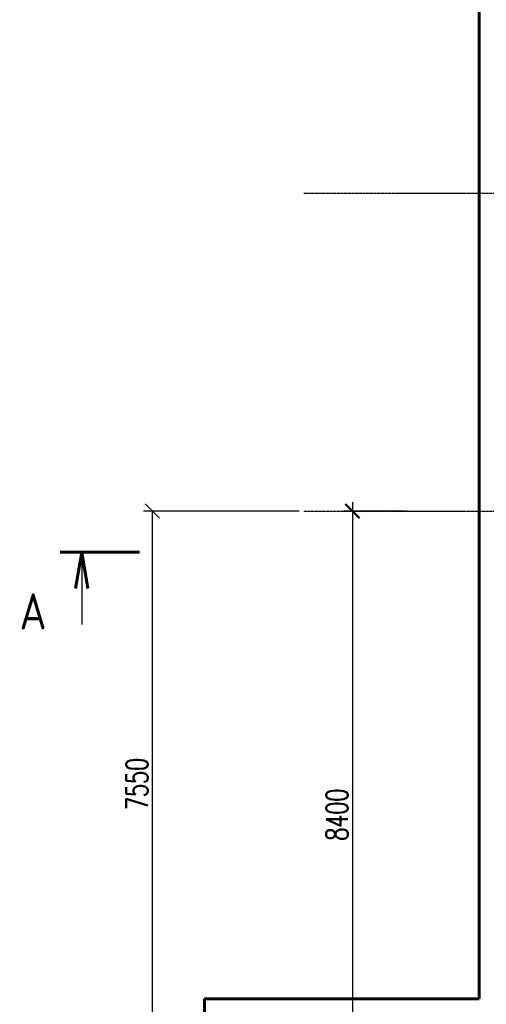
# Model space of a CAD drawing. Header units: millimetres. Extents: x 42975 to 708721, y 118172 to 172014.
# Tile 13 of 256: x 304466 to 310925, y 136414 to 150035. Entities that reach past the tile are written whole.
import ezdxf

# ---------------------------------------------------------------- set-up
doc = ezdxf.new("R2010")
doc.units = ezdxf.units.MM
doc.linetypes.add('осевая', pattern=[50.8, 31.75, -6.35, 6.35, -6.35])
doc.layers.get('Defpoints').update_dxf_attribs({"color": 8})
doc.layers.add('ГТО-2_Бетон_060', color=3, linetype='Continuous', lineweight=60)
doc.layers.add('ГТО-2_Оси_025', color=6, linetype='осевая', lineweight=25)
doc.layers.add('ОЗИМ_Размеры', color=7, linetype='Continuous')
doc.styles.add('RomanS', font='romans.shx', dxfattribs={"width": 0.7})
doc.dimstyles.new('M100', dxfattribs={"dimscale": 100, "dimtxt": 3, "dimasz": 2, "dimexe": 1.25, "dimexo": 0.625, "dimtad": 3, "dimtoh": 1, "dimdec": 0, "dimtxsty": 'RomanS', "dimblk": 'OBLIQUE', "dimcen": 3, "dimclrt": 2, "dimaunit": 1, "dimadec": 4, "dimazin": 0, "dimtfac": 1, "dimtdec": 0, "dimtmove": 0, "dimatfit": 3, "dimfxl": 1, "dimtfill": 1, "dimarcsym": 0})
doc.dimstyles.new('MOSOBL 1-100 (мм)', dxfattribs={"dimscale": 100, "dimtxt": 3, "dimasz": 2, "dimexe": 1.25, "dimexo": 0.625, "dimtad": 1, "dimdec": 0, "dimzin": 9, "dimtxsty": 'RomanS', "dimblk": 'ARCHTICK', "dimcen": 2.5, "dimdle": 1.25, "dimclrd": 7, "dimclre": 7, "dimclrt": 2, "dimadec": 0, "dimazin": 0, "dimtfac": 1, "dimtdec": 0, "dimtmove": 1, "dimatfit": 3, "dimfxl": 1, "dimtfill": 1, "dimlwd": 25, "dimlwe": 25, "dimarcsym": 0})

# ---------------------------------------------------------------- blocks, each defined once
blk = doc.blocks.new('Сечен_Верх_Право_Лист')
at = {"color": 7, "linetype": 'Continuous', "lineweight": 25}
blk.add_line((11.94, 0), (11.94, 10), dxfattribs=at)
at = {"color": 3, "linetype": 'Continuous', "lineweight": 60}
for p, q in [((11.94, 0), (11.11, 5)), ((11.94, 0), (12.78, 5)), ((14.94, 0), (3.94, 0))]:
    blk.add_line(p, q, dxfattribs=at)
at = {"color": 3, "linetype": 'Continuous', "lineweight": 60, "ltscale": 0.01, "style": 'RomanS', "width": 0.8, "flags": 8}
blk.add_attdef('СЕЧ', (16.55, 5.68), '', height=5, dxfattribs=at)
at = {"color": 2, "linetype": 'Continuous', "lineweight": 35, "ltscale": 0.01, "style": 'RomanS', "width": 0.8, "flags": 8}
blk.add_attdef('ЛИСТ', (22.46, 5.64), '', height=4, dxfattribs=at)
blk = doc.blocks.new('_Oblique')
at = {"color": 0, "linetype": 'ByBlock', "lineweight": -2}
blk.add_line((-0.5, -0.5), (0.5, 0.5), dxfattribs=at)
blk = doc.blocks.new('*D88')
at = {"layer": 'Defpoints', "color": 0, "transparency": 16777216}
for p in [(306303, 143237), (308398, 143237), (306620, 135687)]:
    blk.add_point(p, dxfattribs=at)
at = {"layer": 'ОЗИМ_Размеры', "color": 0, "lineweight": -2, "transparency": 16777216}
for p, q in [((308336, 143237), (306178, 143237)), ((306303, 135687), (306303, 143237)), ((306558, 135687), (306178, 135687))]:
    blk.add_line(p, q, dxfattribs=at)
at = {"layer": 'ОЗИМ_Размеры', "color": 0, "lineweight": -2, "transparency": 16777216, "xscale": 200, "yscale": 200, "zscale": 200}
for p, rotation in [((306303, 143237), 90), ((306303, 135687), 270)]:
    blk.add_blockref('_Oblique', p, dxfattribs=dict(at, rotation=rotation))
at = {"layer": 'ОЗИМ_Размеры', "color": 2, "transparency": 16777216, "insert": (306090, 139462), "char_height": 300, "attachment_point": 5, "rotation": 90, "style": 'RomanS', "bg_fill": 3, "box_fill_scale": 1.1, "bg_fill_color": 256, "bg_fill_true_color": 13158600, "bg_fill_transparency": 0}
blk.add_mtext('7550', dxfattribs=at)
blk = doc.blocks.new('_ArchTick')
at = {"color": 0, "linetype": 'ByBlock', "const_width": 0.15}
blk.add_lwpolyline([(-0.5, -0.5), (0.5, 0.5)], dxfattribs=at)
blk = doc.blocks.new('*D96')
at = {"color": 7, "lineweight": 25, "transparency": 16777216}
for p, q in [((309071, 143362), (309071, 134712)), ((309826, 143237), (308946, 143237)), ((310516, 134837), (308946, 134837))]:
    blk.add_line(p, q, dxfattribs=at)
at = {"layer": 'Defpoints', "color": 0, "transparency": 16777216}
for p in [(309888, 143237), (309071, 134837), (310578, 134837)]:
    blk.add_point(p, dxfattribs=at)
at = {"color": 7, "lineweight": 25, "transparency": 16777216, "xscale": 200, "yscale": 200, "zscale": 200}
for p, rotation in [((309071, 143237), 90), ((309071, 134837), 270)]:
    blk.add_blockref('_ArchTick', p, dxfattribs=dict(at, rotation=rotation))
at = {"color": 2, "transparency": 16777216, "insert": (308858, 139037), "char_height": 300, "attachment_point": 5, "rotation": 90, "style": 'RomanS', "bg_fill": 3, "box_fill_scale": 1.1, "bg_fill_color": 256, "bg_fill_true_color": 13158600, "bg_fill_transparency": 0}
blk.add_mtext('8400', dxfattribs=at)

msp = doc.modelspace()

# ---------------------------------------------------------------- linework, layer by layer
at = {"layer": 'ГТО-2_Бетон_060'}
for p, q in [((310824.6, 143237.2), (310824.6, 151037.2)), ((310824.6, 136487.2), (310824.6, 143237.2)), ((307024.6, 134937.2), (307024.6, 136487.2)), ((307024.6, 136487.2), (310824.6, 136487.2))]:
    msp.add_line(p, q, dxfattribs=at)
at = {"layer": 'ГТО-2_Оси_025', "ltscale": 0.5}
for p, q in [((308398.4, 147637), (372499, 147637)), ((308398.4, 143237.2), (373969.4, 143237.2))]:
    msp.add_line(p, q, dxfattribs=at)

# ---------------------------------------------------------------- block references
ref = msp.add_blockref('Сечен_Верх_Право_Лист', (306518.1, 142667.2), dxfattribs=dict(xscale=100, yscale=100, zscale=100, rotation=180))
ref.add_attrib('СЕЧ', 'А', (304463.5, 141599.5), dxfattribs={"color": 3, "linetype": 'Continuous', "lineweight": 60, "ltscale": 0.01, "height": 500, "style": 'RomanS', "width": 0.8})

# ---------------------------------------------------------------- next in the draw order: dimensions: what is measured, and where the dimension line sits
at = {"color": 5}
dim = msp.add_linear_dim(base=(309070.9, 134837.2), p1=(309888.3, 143237.2), p2=(310578, 134837.2), angle=90, dimstyle='MOSOBL 1-100 (мм)', override={"dimfxl": 1.25, "dimarcsym": 1}, dxfattribs=at)
dim.commit()
dim.dimension.update_dxf_attribs({"geometry": '*D96', "text_midpoint": (308858.4, 139037.2)})
at = {"layer": 'ОЗИМ_Размеры'}
dim = msp.add_linear_dim(base=(306303, 143237.2), p1=(306620, 135687.2), p2=(308398.4, 143237.2), angle=90, dimstyle='M100', dxfattribs=at)
dim.commit()
dim.dimension.update_dxf_attribs({"geometry": '*D88', "text_midpoint": (306090.5, 139462.2)})

doc.saveas('drawing.dxf')
